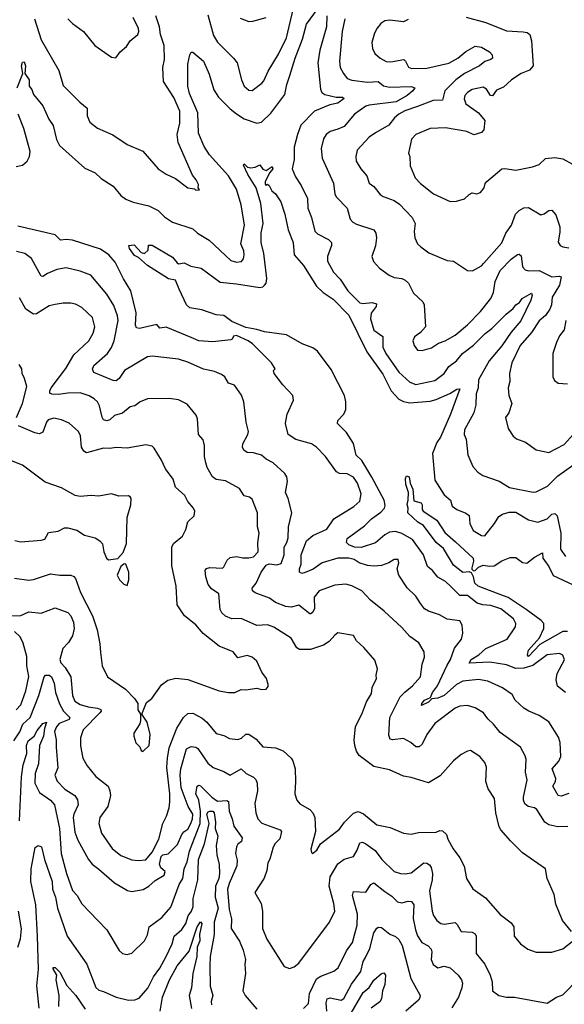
# Model space of a CAD drawing. Extents: x 1246169 to 1426871, y 660025 to 763458.
# Tile 231 of 256: x 1326027 to 1329515, y 729089 to 735390. Entities that reach past the tile are written whole.
import ezdxf

# ---------------------------------------------------------------- set-up
doc = ezdxf.new("R2010")
doc.units = 0

msp = doc.modelspace()

# ---------------------------------------------------------------- linework, layer by layer
at = {"layer": '0CON20XD'}
for points in [[(1326010.6, 734955), (1326047.5, 735045), (1326038.4, 735095), (1326045, 735118.1), (1326055, 735120.6), (1326063.8, 735095), (1326060, 735045), (1326088.9, 735005), (1326088.9, 734965), (1326104, 734944), (1326115, 734911.9), (1326175, 734840), (1326213.3, 734753.3), (1326242.2, 734712.2), (1326263.7, 734623.7), (1326281.9, 734585), (1326445, 734440), (1326510.2, 734410.2), (1326549.2, 734375), (1326625, 734325.6), (1326675.6, 734265), (1326707.3, 734242.7), (1326755, 734223.5), (1326855, 734198.9), (1326915, 734170), (1326955, 734128.5), (1327005, 734095.5), (1327135, 734052.5), (1327165, 734024.5), (1327239.9, 733979.9), (1327379.4, 733849.4), (1327415, 733837.9), (1327446.9, 733843.1), (1327459.8, 733860.2), (1327465.4, 733884.6), (1327461.7, 733911.7), (1327444.5, 733955), (1327467.5, 734075), (1327444.7, 734205), (1327416.4, 734305), (1327365, 734392.1), (1327242.7, 734525), (1327209.7, 734579.7), (1327172.6, 734665), (1327167.5, 734795), (1327115, 734917.1), (1327104.7, 734965.3), (1327104.6, 735105), (1327115.9, 735165), (1327125, 735181.8), (1327135, 735183.1), (1327205, 735124.4), (1327241.7, 735041.7), (1327270.5, 734940.5), (1327300.9, 734895), (1327375, 734818.9), (1327415, 734786.8), (1327465, 734756.7), (1327545, 734728.9), (1327575, 734734.5), (1327635, 734791.2), (1327725, 734910.8), (1327737.4, 734975), (1327757.8, 735032.2), (1327791.8, 735145), (1327838.5, 735265), (1327865, 735361.2), (1327935, 735457.5)], [(1327232.2, 735422.2), (1327269.3, 735289.3), (1327295, 735245.7), (1327397.1, 735145), (1327419.4, 735115), (1327448.2, 735005), (1327464.4, 734965), (1327495, 734940), (1327515, 734937.5), (1327576.9, 734983.1), (1327591.5, 734998.5), (1327618.7, 735061.3), (1327685, 735169.4), (1327736.9, 735275), (1327779.7, 735465)], [(1326122.7, 735395), (1326165, 735262), (1326277.1, 735065), (1326305, 734968.8), (1326412.6, 734862.6), (1326460, 734825), (1326459.4, 734775), (1326476.2, 734735), (1326525, 734696), (1326623.4, 734653.4), (1326715, 734590.8), (1326815, 734548.8), (1326915, 734436), (1326965, 734400.8), (1327024.4, 734374.4), (1327105, 734313.3), (1327147, 734307), (1327155, 734300), (1327178.3, 734301.7), (1327170, 734315), (1327172.5, 734335), (1327156.7, 734365), (1327133.3, 734395), (1327043.1, 734605), (1327036.5, 734655), (1327052.6, 734727.4), (1327052.1, 734805), (1327015, 734892.5), (1326948.2, 734995), (1326944.5, 735084.5), (1326954.6, 735135), (1326951.8, 735225), (1326928.2, 735295), (1326922.5, 735345), (1326898.4, 735415)], [(1326335.8, 735395), (1326366.2, 735365), (1326435, 735315.7), (1326508.8, 735225), (1326615, 735150), (1326643, 735147), (1326670, 735185), (1326710.3, 735219.7), (1326734, 735256), (1326784, 735296), (1326789.6, 735315), (1326787.2, 735335), (1326754.6, 735405.4)], [(1327439.7, 735399.7), (1327495, 735379.2), (1327520, 735380), (1327605, 735404.2)], [(1327994.1, 735415), (1327992.3, 735345), (1327948.5, 735195), (1327937.1, 735115), (1327952.9, 734945), (1327962.5, 734925), (1327982.2, 734912.2), (1328055, 734893.6), (1328094.5, 734894.5), (1328104.3, 734885), (1328065, 734856.1), (1328013.9, 734846.1), (1327915, 734804.4), (1327827.9, 734715), (1327806.7, 734655), (1327784.7, 734575), (1327784.1, 734495.9), (1327772.6, 734435), (1327793.2, 734385), (1327828.9, 734328.9), (1327870, 734245), (1327872.8, 734185), (1327895.4, 734125), (1327917.9, 734037.9), (1327935, 734020), (1328004.1, 733984.1), (1328023.5, 733965), (1328024.5, 733945), (1327999.5, 733875), (1327998.2, 733845), (1328037.8, 733775), (1328078.7, 733728.7), (1328128.2, 733655), (1328205, 733577.8), (1328225, 733573.3), (1328285, 733580.6), (1328312.1, 733572.1), (1328309.5, 733555), (1328277.6, 733512.4), (1328272.9, 733475), (1328295, 733402.9), (1328353.3, 733363.3), (1328353.3, 733295), (1328372.5, 733255), (1328454.6, 733135), (1328525, 733069.5), (1328565, 733056.1), (1328685, 733080.7), (1328745, 733125.9), (1328775, 733171.5), (1328825, 733206.5), (1328863.5, 733255), (1328932.8, 733307.2), (1329008, 733382), (1329051.1, 733415), (1329142, 733505), (1329188, 733542), (1329204.6, 733565.4), (1329228.9, 733581.1), (1329245, 733606), (1329305, 733640), (1329309.2, 733625), (1329300.6, 733595), (1329236.8, 733463.2), (1329175, 733390), (1329115, 733303), (1329033.1, 733206.9), (1328964.6, 733085), (1328963.8, 733035), (1328951.5, 732995), (1328948, 732925), (1328936, 732875), (1328875.5, 732765), (1328873.1, 732735), (1328885.7, 732705), (1328897.5, 732605), (1328930.2, 732530.2), (1328960.8, 732495), (1328993.1, 732473.1), (1329097.3, 732437.3), (1329165, 732395.6), (1329315, 732365.5), (1329335, 732369.5), (1329407.8, 732405), (1329471.2, 732468.8), (1329575, 732544.6)], [(1328110, 735395), (1328092.7, 735315), (1328075.6, 735125), (1328080.6, 735085), (1328100, 735045), (1328124.6, 735014.6), (1328155, 735002.3)], [(1328515, 735391.2), (1328485, 735376.2), (1328397.2, 735387.2), (1328366.3, 735383.7), (1328339.2, 735365), (1328316.7, 735336.7), (1328300.5, 735305), (1328282.7, 735245), (1328286.5, 735205), (1328301.4, 735175), (1328335, 735144.4), (1328375, 735122.3), (1328405, 735120), (1328486.7, 735135), (1328498.6, 735125), (1328516.7, 735086.7), (1328537.1, 735077.1), (1328635, 735079.7), (1328775, 735112.2), (1328833.9, 735145), (1328885, 735187.3), (1328945, 735220.4), (1328985, 735215.4), (1329035, 735184.4), (1329052.9, 735165), (1329056, 735145), (1329045, 735136), (1329005, 735122.7), (1328971.8, 735095), (1328875, 735046.6), (1328820.8, 735005), (1328750.7, 734935), (1328734.5, 734875.5), (1328675, 734873.8), (1328575, 734834.1), (1328493.5, 734806.5), (1328454.8, 734785.2), (1328427.3, 734762.7), (1328390.8, 734715), (1328305, 734667.1), (1328265, 734637.5), (1328189.4, 734555), (1328178.9, 734515), (1328181.9, 734485), (1328211.9, 734435), (1328250.2, 734390.2), (1328266, 734345), (1328295, 734322), (1328335, 734272), (1328355, 734258.1), (1328425, 734232.2), (1328460.2, 734210.2), (1328540.4, 734125), (1328559.1, 734085), (1328554.3, 734034.3), (1328558.6, 733995), (1328575, 733956.2), (1328596.4, 733936.4), (1328648.1, 733898.1), (1328765, 733850), (1328805, 733844), (1328895, 733786.2), (1328927.7, 733782.3), (1328984.3, 733815.7), (1328998.7, 733831.3)], [(1328885.9, 735405.9), (1329013, 735373), (1329145, 735318.6), (1329252.4, 735312.4), (1329277.8, 735307.8), (1329293.8, 735295), (1329304.2, 735255), (1329315.4, 735094.6), (1329292.7, 735067.3), (1329238, 735045), (1329176.7, 735005)], [(1329176.7, 735005), (1329125, 734958.8), (1329079.7, 734940.3), (1329055, 734903.6), (1329041.9, 734905), (1329016.1, 734946.1), (1328995, 734957.5), (1328925, 734942.7), (1328895.7, 734925), (1328877.8, 734905), (1328873, 734883), (1328885, 734852.5), (1328965, 734794.2), (1329005.8, 734745), (1328998.8, 734685), (1328985, 734668.8), (1328935, 734654.2), (1328890, 734675), (1328755, 734699.1), (1328655, 734694.3), (1328565, 734656.5), (1328535.5, 734625), (1328517.1, 734537.1), (1328525.6, 734515), (1328526.9, 734455), (1328559.1, 734379.1), (1328595, 734341.4), (1328678, 734275), (1328785, 734226), (1328825, 734229.2), (1328875, 734242.9), (1328905, 734272), (1328925, 734282.5), (1328955, 734275.8), (1328978, 734285), (1329002.5, 734315), (1329008.3, 734341.7), (1329018.8, 734355), (1329114.1, 734435.9), (1329135, 734438.8), (1329205, 734427.5), (1329311.2, 734448.8), (1329355, 734464), (1329395, 734502.5), (1329455, 734509.2), (1329505, 734499.6), (1329568, 734465)], [(1328155, 735002.3), (1328255, 734990), (1328323.8, 734993.8), (1328358.1, 734968.1), (1328395, 734959.5), (1328535, 734962.3), (1328557.5, 734955), (1328545.4, 734935), (1328507.7, 734905), (1328439.1, 734865), (1328265.8, 734844.2), (1328245, 734836.6), (1328170.8, 734785), (1328105, 734707.5), (1328065, 734688.8), (1328014.7, 734675.3), (1327990.6, 734655), (1327971.9, 734628.1), (1327957.3, 734565), (1327963.6, 734505), (1328037.5, 734345), (1328044.6, 734274.6), (1328055.8, 734255), (1328124.4, 734185), (1328143.7, 734113.7), (1328160, 734095), (1328185, 734080.9), (1328295.7, 734045), (1328307.8, 734025), (1328313.3, 733995), (1328305, 733943.3), (1328281.4, 733875), (1328292.8, 733842.8), (1328330.5, 733800.5), (1328392.5, 733755), (1328425, 733740), (1328474.3, 733734.3), (1328495, 733724.2), (1328517.1, 733705), (1328549.5, 733639.5), (1328610, 733585), (1328617.5, 733565), (1328625.8, 733425), (1328595, 733388), (1328555, 733360), (1328545.8, 733335), (1328552.5, 733305), (1328575, 733276.2), (1328605, 733274.2), (1328665, 733290), (1328710, 733320), (1328751.2, 733335), (1328815, 733371.8), (1328895, 733437.8), (1328977.4, 733522.6), (1329044.3, 733605.7), (1329061.1, 733645), (1329072.6, 733715), (1329104.5, 733785.5), (1329175, 733857.5), (1329215, 733887.5), (1329225, 733889.2), (1329238.3, 733878.3), (1329248.3, 733808.3), (1329265, 733788.9), (1329285, 733783.1), (1329355, 733786.1), (1329435, 733745.5), (1329485, 733750), (1329495.6, 733745), (1329485, 733691.4), (1329436.5, 733615), (1329433.9, 733565), (1329421.7, 733538.3), (1329395, 733497.9), (1329355, 733464), (1329305, 733388.8), (1329233.1, 733305), (1329179.6, 733195), (1329164.5, 733125), (1329166.7, 733075), (1329156.5, 733035), (1329160, 732985), (1329178, 732935), (1329160, 732875), (1329138.8, 732845), (1329156, 732775), (1329186.7, 732725), (1329208.8, 732708.8), (1329265.7, 732685.7), (1329335, 732637.5), (1329415, 732621.4), (1329515, 732671.4), (1329571.4, 732735)], [(1326005, 734451.3), (1326045, 734459.6), (1326074.5, 734485), (1326091.1, 734515), (1326095, 734547.5), (1326053.7, 734695), (1326017.8, 734785)], [(1329522.9, 731085), (1329472.2, 731125), (1329462.2, 731165), (1329469.5, 731205), (1329516.8, 731293.2), (1329505, 731324), (1329485, 731333.1), (1329405, 731324.5), (1329313.1, 731256.9), (1329255, 731239.4), (1329205, 731238.7), (1329145, 731260.7), (1329039, 731279), (1328905, 731271.9), (1328919.2, 731295), (1328968.1, 731325), (1329012.5, 731365), (1329150, 731425), (1329201.4, 731505), (1329205.6, 731525), (1329189.2, 731555), (1329109.2, 731619.2), (1329045, 731642.1), (1328993.8, 731646.2), (1328957.1, 731657.1), (1328895, 731704.6), (1328845, 731705.5), (1328787.5, 731762.5), (1328755, 731795.6), (1328705, 731822.5), (1328670.6, 731865), (1328639.8, 731889.8), (1328612.5, 731965), (1328542.6, 732062.6), (1328475, 732102.3), (1328434.7, 732115.3), (1328395, 732111.1), (1328365.5, 732094.5), (1328305, 732041.4), (1328215, 732011.6), (1328170.8, 732015), (1328135, 732030), (1328119.4, 732045), (1328125, 732070.8), (1328235, 732150.8), (1328280.4, 732195), (1328340.6, 732239.4), (1328364.1, 732265), (1328368.6, 732281.4), (1328362.2, 732315), (1328281.6, 732461.6), (1328218.8, 732568.8), (1328182.5, 732602.5), (1328165, 732678), (1328119.4, 732749.4), (1328062.5, 732805), (1328065.7, 732825), (1328103.5, 732865), (1328115.4, 732895), (1328115.9, 732945), (1328107.4, 732985), (1328022, 733152), (1327935, 733270), (1327905, 733290.5), (1327836.9, 733316.9), (1327735, 733373.3), (1327595, 733392.2), (1327545, 733408.6), (1327475, 733420.2), (1327385, 733459.6), (1327335, 733496.5), (1327285, 733501.5), (1327194.5, 733534.5), (1327117.3, 733547.3), (1327096.2, 733565), (1327048.9, 733665), (1327025, 733723.1), (1326981.3, 733731.3), (1326845, 733816.7), (1326789.1, 733869.1), (1326761.7, 733881.7), (1326731.5, 733925), (1326726.7, 733945), (1326759.3, 733949.3), (1326805, 733900), (1326826, 733894), (1326850, 733915), (1326851.7, 733948.3), (1326875, 733946.7), (1327005, 733870), (1327035, 733833.3), (1327045, 733828.8), (1327080, 733835), (1327123, 733813), (1327189.1, 733799.1), (1327310.7, 733710.7), (1327415, 733700.4), (1327565, 733675.4), (1327585, 733681.5), (1327597.4, 733692.6), (1327605.4, 733705), (1327610, 733735), (1327590, 733895), (1327574.7, 733964.7), (1327574.7, 734025.3), (1327585.5, 734085.5), (1327570.6, 734215), (1327542.5, 734315), (1327488.8, 734398.8), (1327460.9, 734459.1), (1327465, 734468), (1327487, 734447), (1327507.4, 734442.6), (1327534.2, 734445.8), (1327565, 734462.5), (1327585, 734433.3), (1327605, 734426), (1327645, 734450), (1327648.6, 734435), (1327628.3, 734411.7), (1327600, 734355), (1327598.3, 734338.3), (1327605, 734330), (1327615, 734337.5), (1327625, 734330), (1327642.5, 734295), (1327665, 734276.2), (1327700.5, 734225), (1327725.5, 734145), (1327746.8, 734045), (1327779.6, 733965), (1327785.7, 733885), (1327845, 733816.9), (1327928.8, 733685), (1327971.1, 733645), (1328035, 733600.8), (1328135, 733500), (1328251, 733265), (1328352.1, 733122.1), (1328407.2, 733015), (1328455, 732962), (1328486.2, 732946.2), (1328525, 732937.9), (1328655, 732948.8), (1328695, 732960), (1328782.5, 732997.5), (1328826.7, 733025), (1328845, 733027.5), (1328785.3, 732865), (1328721.7, 732718.3), (1328698.2, 732685), (1328671.2, 732615), (1328685, 732443.8), (1328745, 732350), (1328786, 732315), (1328797.9, 732277.9), (1328826.6, 732256.6), (1328885, 732232.5), (1328905, 732216.2), (1328909.4, 732165), (1328931.2, 732121.2), (1328985, 732088.9), (1329005, 732088.1), (1329066.9, 732165), (1329095, 732210), (1329120, 732225), (1329161.7, 732238.3), (1329205, 732238), (1329285, 732189.2), (1329345, 732174.6), (1329405, 732195.6), (1329434.8, 732225.2), (1329455, 732230.3), (1329470, 732215), (1329493.7, 732103.7), (1329490.9, 732000.9), (1329522.2, 731955)], [(1328998.7, 733831.3), (1329115, 733962.9), (1329141.5, 734025), (1329177.3, 734075), (1329203.1, 734145), (1329225, 734169.6), (1329255, 734186.1), (1329285, 734187.7), (1329365, 734142.2), (1329385, 734148.5), (1329415, 734170), (1329435, 734170.6), (1329461.5, 734141.5), (1329485.3, 734065), (1329486.5, 734033.5), (1329475.8, 733965.8), (1329488.8, 733945), (1329505.7, 733935.7), (1329545, 733931.1)], [(1329545, 730438.7), (1329495, 730421.5), (1329475, 730425.7), (1329440.6, 730485), (1329458.2, 730515), (1329460, 730535), (1329436.4, 730595), (1329479.5, 730645), (1329491.8, 730675), (1329489.1, 730765), (1329478.3, 730798.3), (1329416, 730896), (1329355, 730937.8), (1329288, 730965), (1329255.8, 730985), (1329200.8, 731035), (1329181.8, 731071.8), (1329120, 731115), (1329025, 731157.3), (1328965, 731167.1), (1328865, 731156.9), (1328825, 731134.7), (1328745, 731065.2), (1328705, 731048.5), (1328666.9, 731043.1), (1328645, 731021.6), (1328601.5, 731001.5), (1328602.3, 731015), (1328620.4, 731035), (1328657.5, 731052.5), (1328670, 731085), (1328702.1, 731127.9), (1328761.9, 731255), (1328786.8, 731295), (1328811.6, 731368.4), (1328855.6, 731425), (1328865.5, 731465), (1328861.5, 731515), (1328845, 731543.5), (1328765, 731554.5), (1328715, 731581.9), (1328645, 731604.6), (1328620.1, 731620.1), (1328594.6, 731655), (1328565, 731700), (1328508.6, 731755), (1328455.7, 731835), (1328444.2, 731875), (1328456.2, 731915), (1328450, 731935), (1328425, 731935.7), (1328392, 731915), (1328345, 731896.6), (1328297.8, 731892.2), (1328255, 731896.7), (1328200.8, 731915), (1328169.2, 731935), (1328134.1, 731944.1), (1328065, 731945.2), (1327965, 731915.3), (1327906.4, 731873.6), (1327855, 731851.5), (1327835, 731845.3), (1327819.7, 731855), (1327819.1, 731875), (1327830.4, 731905), (1327830.2, 731965), (1327864.7, 732055), (1327905, 732088.2), (1327995, 732129.7), (1328039.4, 732195), (1328168, 732275), (1328205, 732308.8), (1328214.2, 732355.8), (1328190.9, 732425), (1328165, 732462.2), (1328125, 732483.3), (1328075, 732486.5), (1328056.9, 732496.9), (1327985.5, 732595.5), (1327927.5, 732655), (1327895, 732676.7), (1327795, 732704.4), (1327745.6, 732735), (1327730, 732805), (1327732, 732822), (1327740.8, 732865), (1327780, 732955), (1327776.7, 732985), (1327712.6, 733052.6), (1327656.7, 733125), (1327652.5, 733145), (1327662.5, 733155), (1327639.4, 733195), (1327517.4, 733315), (1327489.6, 733335), (1327415, 733369.6), (1327396.2, 733365), (1327388.8, 733345), (1327379.5, 733340.5), (1327265, 733327.8), (1327175, 733335.5), (1327125, 733356.2), (1326965, 733422.5), (1326925, 733416.4), (1326905, 733440), (1326795, 733414.3), (1326775, 733418.8), (1326769.4, 733435), (1326773.7, 733515), (1326738.4, 733655), (1326691, 733731), (1326638.6, 733838.6), (1326598.8, 733885), (1326545, 733921.8), (1326365, 733978.8), (1326325, 733983.5), (1326289.5, 733979.5), (1326253.4, 734013.4), (1326015, 734069.6)], [(1329537.3, 730227.3), (1329474.3, 730225.7), (1329415, 730237.8), (1329391.1, 730255), (1329339.2, 730335), (1329325, 730345.6), (1329284, 730355), (1329262.3, 730372.3), (1329252.9, 730395), (1329253.8, 730415), (1329277.3, 730525), (1329265.6, 730575), (1329270.6, 730655), (1329265, 730680), (1329234.5, 730734.5), (1329105, 730829.4), (1329062.4, 730882.4), (1329025.6, 730915), (1328996.9, 730955), (1328945, 730986.4), (1328895, 731001.2), (1328845, 730997.1), (1328815, 730983.8), (1328685, 730886.7), (1328633.9, 730815), (1328605, 730753.5), (1328585, 730736.1), (1328565, 730737.3), (1328533.1, 730765), (1328485, 730789.2), (1328415, 730781.5), (1328400, 730785), (1328391.5, 730811.5), (1328398.5, 730925), (1328464.3, 731055.7), (1328492.9, 731087.1), (1328543.8, 731126.2), (1328593.3, 731185), (1328604.5, 731265), (1328619.3, 731310.7), (1328617.5, 731345), (1328582.6, 731402.6), (1328525, 731442.5), (1328475, 731501.1), (1328361.4, 731605), (1328274.7, 731674.7), (1328219.2, 731735), (1328155, 731767.1), (1328115, 731776.7), (1328045, 731771.1), (1327945, 731735.6), (1327912.2, 731695), (1327915, 731622.5), (1327905, 731598.8), (1327891.7, 731588.3), (1327885, 731588), (1327815, 731642.5), (1327765, 731631.4), (1327730.8, 731635), (1327665, 731660), (1327627.2, 731687.2), (1327535, 731722.2), (1327518, 731735), (1327515, 731752.5), (1327540.6, 731785), (1327573.6, 731855), (1327605, 731899.4), (1327625, 731908.2), (1327675, 731902.5), (1327701, 731909), (1327721.7, 731965), (1327721.2, 732015), (1327738.9, 732045), (1327747.5, 732075), (1327749.1, 732145), (1327769.4, 732235), (1327745.7, 732325), (1327728.9, 732365), (1327743.1, 732435), (1327738.6, 732465), (1327726.2, 732486.2), (1327650.8, 732555), (1327605, 732578.1), (1327575, 732604.3), (1327525, 732619.2), (1327485, 732619.4), (1327461.9, 732635), (1327454.5, 732655), (1327456.9, 732675), (1327488.1, 732735), (1327492.2, 732755), (1327477.5, 732815), (1327462.9, 732945), (1327446.9, 732986.9), (1327402, 733052), (1327365, 733063.8), (1327340, 733105), (1327320.3, 733120.3), (1327275, 733138.2), (1327204.6, 733154.6), (1327105, 733197.7), (1327045, 733217.7), (1326876.3, 733236.3), (1326845, 733233.5), (1326698.1, 733145), (1326664.4, 733095), (1326645, 733079.5), (1326625, 733081.5), (1326502.5, 733132.5), (1326493.1, 733153.1), (1326501.9, 733178.1), (1326590.3, 733255), (1326615, 733291.5), (1326631.7, 733335), (1326657.8, 733465), (1326653.8, 733495), (1326631.1, 733561.1), (1326584.7, 733634.7), (1326483.8, 733755), (1326415, 733780), (1326325, 733802.2), (1326265, 733792.5), (1326205.9, 733765.9), (1326175, 733747.8), (1326165, 733748.6), (1326102.6, 733862.6), (1326061.2, 733895), (1326006.2, 733906.2)], [(1327255, 731748.1), (1327235.3, 731775.3), (1327220.3, 731825), (1327215.5, 731864.5), (1327222.9, 731877.1), (1327245.6, 731884.4), (1327325, 731880.5), (1327335, 731889.2), (1327355, 731930.6), (1327375, 731948.9), (1327415, 731954.4), (1327455.4, 731945.4), (1327495, 731945.4), (1327525, 731953.6), (1327555, 731984), (1327552.1, 732042.1), (1327561.1, 732105), (1327549.2, 732145), (1327550, 732235), (1327515, 732320.8), (1327500, 732335), (1327465, 732343.8), (1327435, 732390.8), (1327345, 732440), (1327285, 732446.9), (1327261.9, 732465), (1327228.1, 732525), (1327218.6, 732555), (1327211.4, 732595), (1327211.4, 732665), (1327201.3, 732701.3), (1327173.3, 732735), (1327166.7, 732835), (1327158.3, 732858.3), (1327099.7, 732929.7), (1327045, 732957.5), (1326985, 732965.7), (1326845, 732964.4), (1326798.8, 732945), (1326765, 732920), (1326735, 732912.9), (1326685, 732871.5), (1326635, 732856.7), (1326605, 732829.5), (1326585, 732822.9), (1326565, 732830.5), (1326555, 732846.9), (1326538.3, 732918.2), (1326525, 732944.3), (1326505, 732964.3), (1326472.4, 732982.4), (1326415, 733001.5), (1326335, 733000.9), (1326275, 732991.8), (1326234, 732994), (1326220.7, 733000.7), (1326219.5, 733015), (1326228.2, 733035), (1326321.7, 733158.3), (1326373.8, 733245), (1326469.4, 733335), (1326498.5, 733385), (1326508.2, 733425), (1326494.6, 733484.6), (1326425, 733548.9), (1326385, 733569.4), (1326355, 733576.9), (1326305, 733577.1), (1326255, 733567.8), (1326215, 733558.1), (1326135, 733507.1), (1326115, 733505.5), (1326066.8, 733536.8), (1326025, 733611.2)], [(1329525.4, 733465), (1329514.4, 733405), (1329485, 733366.2), (1329464.2, 733325), (1329441.9, 733255), (1329441.9, 733105), (1329451.8, 733081.8), (1329476.1, 733063.9), (1329535, 733060)], [(1326007.1, 732845), (1326045.4, 732935), (1326072.5, 733042.5), (1326058.8, 733095), (1326043.3, 733125), (1326040, 733155), (1326023.3, 733183.3)], [(1326545, 731340), (1326555.6, 731255), (1326588.8, 731185), (1326704, 731105), (1326763.3, 731045), (1326783.6, 731013.6), (1326783.9, 730973.9), (1326800, 730945), (1326800, 730905), (1326797, 730883), (1326759.2, 730825), (1326758, 730805), (1326771.7, 730761.7), (1326796.1, 730736.1), (1326805, 730712.5), (1326815, 730707.5), (1326855.7, 730745), (1326861.9, 730815), (1326843.3, 730895), (1326810, 730945), (1326839.5, 731020.5), (1326872.5, 731045), (1326935, 731134.3), (1326975, 731162.5), (1327026.4, 731176.4), (1327105, 731167.5), (1327305, 731094.2), (1327365, 731084.2), (1327405, 731084.2), (1327445, 731104), (1327475, 731102), (1327545, 731112), (1327576, 731104), (1327605, 731106.7), (1327617.5, 731122.5), (1327618, 731135), (1327608, 731175), (1327578.8, 731215), (1327545, 731286), (1327515, 731310.8), (1327485, 731320.8), (1327425, 731305.8), (1327393.7, 731343.7), (1327305, 731381.1), (1327201.9, 731461.9), (1327155, 731516.9), (1327082.5, 731575), (1327036, 731645), (1327030, 731765), (1327001.4, 731895), (1327000.6, 732015), (1327012, 732038), (1327070, 732085), (1327092, 732128), (1327103.2, 732176.8), (1327143.8, 732215), (1327149.2, 732245), (1327140, 732265), (1327105, 732306.2), (1327085.8, 732345), (1327025, 732398.8), (1327010.8, 732450.8), (1326961.1, 732515), (1326935, 732571.2), (1326888.7, 732648.7), (1326875, 732662), (1326835, 732668.6), (1326715, 732647.1), (1326645, 732652.9), (1326605, 732646.7), (1326565, 732648.5), (1326455, 732617.3), (1326438.1, 732628.1), (1326422.3, 732655), (1326417.4, 732727.4), (1326404.2, 732755), (1326345, 732807.1), (1326295, 732830), (1326245, 732840), (1326210.2, 732829.8), (1326198.1, 732815), (1326175, 732750), (1326155, 732739.5), (1326125, 732745.4), (1326020.2, 732790.2)], [(1325997.2, 732057.2), (1326035, 732048.1), (1326165, 732058.6), (1326188, 732065), (1326200, 732085), (1326211.3, 732108.7), (1326272.7, 732117.3), (1326315, 732138), (1326335, 732138.8), (1326394.1, 732124.1), (1326442.1, 732092.1), (1326510, 732075), (1326540, 732055), (1326557.5, 732035), (1326566.2, 731985), (1326583.8, 731945), (1326595, 731933.3), (1326655, 731941.2), (1326689.3, 731980.7), (1326711.7, 732038.3), (1326716.1, 732203.9), (1326740, 732285), (1326741.2, 732325), (1326735.8, 732335.8), (1326725, 732343.3), (1326661.7, 732341.7), (1326615, 732356), (1326535, 732340.8), (1326485, 732344.2), (1326415, 732338), (1326382.5, 732345), (1326295, 732393.8), (1326190.3, 732430.3), (1326045, 732540), (1325975, 732566.7)], [(1329535, 731475.2), (1329505, 731474.3), (1329358.7, 731391.4), (1329285, 731315.7), (1329280, 731325), (1329286.2, 731355), (1329356.3, 731433.7), (1329383.4, 731495), (1329383, 731525), (1329366.7, 731545), (1329271, 731615), (1329155, 731691.4), (1329125, 731703.5), (1328962.7, 731765), (1328941.8, 731785), (1328933.4, 731825), (1328920, 731850), (1328906.4, 731856.4), (1328865, 731852.9), (1328805, 731898.5), (1328740.4, 732005), (1328694.5, 732044.5), (1328612.3, 732152.3), (1328576.7, 732175), (1328513.7, 732233.7), (1328514.5, 732265), (1328508.1, 732288.1), (1328515.5, 732315), (1328517.1, 732365), (1328499.4, 732415), (1328498.6, 732455), (1328505, 732470.8), (1328520.8, 732465), (1328528.6, 732425), (1328545.8, 732385), (1328552.1, 732312.1), (1328598.9, 732298.9), (1328605.6, 732285), (1328604.4, 732255), (1328611.4, 732245), (1328697.8, 732187.8), (1328749.1, 732109.1), (1328818.6, 732048.6)], [(1328818.6, 732048.6), (1328932.1, 731945), (1328934.1, 731925), (1328922.4, 731882.4), (1328922.9, 731872.9), (1328933.5, 731863.5), (1328945, 731865.3), (1328964.5, 731885.5), (1328995, 731900), (1329035, 731891.9), (1329065, 731895.6), (1329115, 731927.2), (1329167.8, 731947.8), (1329205, 731947.5), (1329246.6, 731916.6), (1329275, 731912.2), (1329325, 731951.5), (1329375, 731978), (1329377.5, 731945), (1329415, 731890), (1329443, 731833), (1329572.7, 731772.7)], [(1326715, 731770), (1326726.7, 731805), (1326726.2, 731855), (1326707.5, 731905), (1326697, 731907), (1326675, 731890), (1326652.5, 731835), (1326666.7, 731805), (1326695, 731777.5), (1326715, 731770)], [(1325995, 731815.7), (1326085, 731804.3), (1326115, 731807.1), (1326225, 731844.3), (1326285, 731835.7), (1326355, 731834.5), (1326375, 731826.9), (1326384.7, 731814.7), (1326416.2, 731725), (1326493.3, 731575), (1326522.7, 731485), (1326541.1, 731395), (1326545, 731340)], [(1329561.2, 729555), (1329502.9, 729625), (1329460.7, 729730.7), (1329450.9, 729790.9), (1329405.6, 729895), (1329394.3, 729955), (1329248.1, 730058.1), (1329170, 730135), (1329108.1, 730205), (1329098.1, 730225), (1329076.9, 730315), (1329067.1, 730405), (1329027.6, 730467.6), (1329011.9, 730515), (1329016.8, 730606.8), (1329006.6, 730636.6), (1328973.8, 730675), (1328915, 730713.3), (1328895, 730710), (1328855, 730686.7), (1328805, 730646.2), (1328719.1, 730550.9), (1328645, 730506), (1328535, 730540.8), (1328485, 730549.4), (1328395, 730589.4), (1328295, 730610.8), (1328202.2, 730682.2), (1328185, 730708), (1328173.8, 730746.2), (1328169.4, 730780.6), (1328177.8, 730865), (1328222.8, 730957.2), (1328248.6, 731025), (1328281.3, 731078.7), (1328284.4, 731115.6), (1328313.3, 731175), (1328310.8, 731195), (1328318.1, 731235), (1328300.8, 731290.8), (1328231.4, 731371.4), (1328183.3, 731415), (1328165, 731450), (1328065, 731465.8), (1328045, 731452), (1328009.3, 731410.7), (1327973.3, 731386.7), (1327889.9, 731360.1), (1327818.9, 731358.9), (1327801.3, 731371.3), (1327765, 731432), (1327655, 731503.3), (1327615, 731517.7), (1327545, 731513.5), (1327445, 731557.7), (1327385, 731556.2), (1327345, 731572.9), (1327321.1, 731595), (1327311.1, 731615), (1327302.9, 731715), (1327255, 731748.1)], [(1325965, 731575.6), (1326035, 731577.8), (1326085, 731600), (1326165, 731592.5), (1326255, 731626.4), (1326335, 731595.6), (1326354.4, 731575), (1326370.9, 731535), (1326376.2, 731495), (1326365, 731446.2), (1326339.4, 731405), (1326302.5, 731365), (1326283.3, 731295), (1326290.4, 731275), (1326318.5, 731245), (1326355.6, 731185.6), (1326365.3, 731065), (1326381.2, 731028.8), (1326415, 731008.1), (1326465, 730993.3), (1326525, 730985.2), (1326547.1, 730975), (1326548.8, 730965), (1326540.4, 730955), (1326432.9, 730845), (1326416.7, 730795), (1326417, 730743), (1326432.5, 730665), (1326460, 730615), (1326515, 730547.5), (1326594.2, 730485), (1326605.6, 730455), (1326609.1, 730425), (1326591.5, 730355), (1326541.4, 730285), (1326534.4, 730245.6), (1326551.9, 730185), (1326619.6, 730085), (1326675, 730041.5), (1326745, 730014.5), (1326785, 730009.5), (1326835, 730012.9), (1326875, 730062.2), (1326918.6, 730145), (1326943.5, 730245), (1326967.9, 730292.1), (1326983.8, 730346.2), (1326988, 730385), (1326988.4, 730435), (1326970.2, 730605), (1326972.8, 730665), (1326985, 730731.2), (1327033.5, 730856.5), (1327076.3, 730923.7), (1327105, 730950.5), (1327135, 730952.2), (1327195, 730920.6), (1327225.7, 730895), (1327285, 730822.5), (1327335, 730810), (1327370.2, 730790.2), (1327425, 730784.4), (1327448.5, 730791.5), (1327475, 730817.5), (1327495, 730817.5), (1327540.6, 730785), (1327585, 730737.1), (1327665, 730731.1), (1327715, 730711.4), (1327766, 730665), (1327776.6, 730646.6), (1327791.1, 730595), (1327794.3, 730515), (1327790, 730435), (1327801.2, 730395), (1327821.1, 730371.1), (1327885.8, 730335), (1327904.2, 730315), (1327917.1, 730285), (1327922, 730195), (1327892.3, 730082.3), (1327895, 730060), (1327903, 730053), (1327931.2, 730075), (1327954.4, 730115.6), (1328075, 730210.8), (1328108.1, 730255), (1328165, 730311.9), (1328195, 730322.5), (1328228.3, 730308.3), (1328315, 730236.5), (1328400.7, 730220.7), (1328486.1, 730183.9), (1328535, 730178), (1328582.3, 730187.7), (1328695, 730191.2), (1328718.8, 730201.2), (1328735, 730200), (1328760.8, 730175), (1328768.8, 730145), (1328803, 730083), (1328845, 730026.2), (1328873.3, 729973.3), (1328888, 729895), (1328928.3, 729828.3), (1329011.1, 729771.1), (1329104.6, 729664.6), (1329175, 729610), (1329190.8, 729585), (1329194.3, 729525), (1329235, 729476.2), (1329281.7, 729441.7), (1329335, 729422), (1329435, 729422.9), (1329505, 729444.2), (1329565, 729490)], [(1326005, 730974.2), (1326033.8, 731005), (1326066.3, 731095), (1326085.8, 731185.8), (1326072.7, 731255), (1326072.3, 731315), (1326049.5, 731399.5), (1326030, 731440), (1325993.9, 731475)], [(1325989.6, 730775), (1326027.3, 730832.7), (1326047.3, 730882.7), (1326094.6, 730925.4), (1326149.6, 731065), (1326183.6, 731185), (1326191.8, 731195), (1326215, 731196.2), (1326231.1, 731185), (1326248, 731145), (1326255.7, 731085), (1326281.3, 731011.4), (1326307.5, 730965), (1326348.7, 730925), (1326345, 730912.6), (1326279.4, 730885), (1326263.3, 730865), (1326250.8, 730835), (1326261.3, 730781.3), (1326260, 730735), (1326272.4, 730602.4), (1326253.1, 730555), (1326268, 730518), (1326316, 730466), (1326379.5, 730425), (1326397.4, 730397.4), (1326401.1, 730365), (1326373.2, 730305), (1326370, 730285), (1326381.2, 730191.2), (1326399.4, 730139.4), (1326468.2, 730015), (1326490.6, 729985), (1326535, 729954.5), (1326635, 729865.6), (1326718, 729818), (1326745, 729811.2), (1326817.3, 729822.7), (1326854.7, 729845.3), (1326895, 729881.1), (1326952.7, 729915), (1326959.5, 729939.5), (1326932.1, 729962.1), (1326922.9, 729985), (1326933.1, 730035), (1326945, 730045.4), (1326977.2, 730052.8), (1327038.3, 730111.7), (1327065, 730176.2), (1327077.6, 730192.4), (1327105, 730209.2), (1327123.7, 730246.3)], [(1326026.2, 730263.8), (1326038.6, 730545), (1326049.3, 730620.7), (1326072.5, 730695), (1326071.9, 730745), (1326081.2, 730775), (1326119.5, 730805), (1326139, 730841), (1326175, 730885.4), (1326198, 730895), (1326185.7, 730854.3), (1326180.6, 730805), (1326153.7, 730745), (1326148.1, 730628.1), (1326126.9, 730565), (1326124.7, 730505), (1326154.8, 730444.8), (1326224.7, 730395), (1326250.4, 730365), (1326281.6, 730215), (1326293.7, 730055), (1326326.6, 729925), (1326365, 729816.2), (1326395.7, 729785), (1326425, 729731.2), (1326528, 729625), (1326585, 729566), (1326665, 729433.8), (1326685, 729414), (1326715, 729408), (1326745, 729416), (1326826, 729495), (1326846.4, 729533.6), (1326856.9, 729585), (1326936.7, 729645), (1326995, 729710), (1327049.4, 729855), (1327072.1, 729895), (1327079.6, 729955), (1327099.2, 730000.8), (1327115, 730069.2), (1327182.3, 730245), (1327185.1, 730325.1), (1327173.7, 730395), (1327154.6, 730435), (1327164.5, 730485), (1327175, 730491.4), (1327185, 730488.1), (1327258.6, 730415), (1327295, 730390), (1327352.8, 730392.8), (1327365, 730386), (1327368.5, 730325), (1327388.5, 730275), (1327398.6, 730228.6), (1327451.6, 730155), (1327448.4, 730131.6), (1327425, 730113.1), (1327415, 730096.7), (1327409.2, 730055), (1327420.6, 730010.6), (1327417.8, 729975), (1327368.3, 729861.7), (1327359.1, 729825), (1327368.9, 729695), (1327384.1, 729635), (1327382.4, 729575), (1327435, 729494), (1327459.4, 729435), (1327474, 729375), (1327469.2, 729345), (1327474.3, 729285), (1327455.9, 729174.1), (1327472.2, 729145), (1327545, 729057.3)], [(1327123.7, 730246.3), (1327134, 730275), (1327135.2, 730305.2), (1327105.2, 730355), (1327061, 730475), (1327055.3, 730555), (1327060, 730595), (1327095, 730724.2), (1327125, 730737.9), (1327155, 730734.5), (1327167.5, 730725), (1327231.6, 730631.6), (1327265.8, 730605), (1327335, 730579.5), (1327375, 730555.3), (1327445, 730595.6), (1327477, 730567), (1327525, 730543.3), (1327538.7, 730528.7), (1327547.7, 730505), (1327549.7, 730455), (1327532.2, 730375), (1327539.1, 730315), (1327551.8, 730275), (1327577.6, 730247.6), (1327695, 730205.6), (1327704.2, 730195), (1327693, 730147), (1327663, 730117), (1327650.5, 730095), (1327628.3, 730018.3), (1327615.8, 729994.2), (1327610, 729945), (1327593.6, 729896.4), (1327533.3, 729805), (1327574.4, 729735), (1327581.9, 729685), (1327582.7, 729575), (1327610, 729505), (1327720.4, 729330.4), (1327755, 729318.9), (1327785, 729328.9), (1327815, 729352.9), (1328011.4, 729615), (1328044.4, 729685), (1328038.5, 729735), (1328009.6, 729845), (1328015.5, 729905), (1328065, 729988.9), (1328105, 730017.3), (1328165, 730034.3), (1328187.7, 730075), (1328205, 730122.9), (1328223.5, 730126.5), (1328245, 730116.9), (1328303.4, 730073.4), (1328345.7, 730015.7), (1328425, 729938.9), (1328465, 729925.4), (1328496.9, 729923.1), (1328535, 729931.2), (1328615, 729994.5), (1328635, 729992.2), (1328651.5, 729981.5), (1328663.4, 729963.4), (1328671.1, 729925), (1328669.2, 729885), (1328651.1, 729815), (1328667.9, 729685), (1328676.7, 729656.7), (1328698.1, 729625), (1328725, 729606.4), (1328745, 729602.3), (1328815, 729611.4), (1328828.9, 729598.9), (1328855, 729555.6), (1328925, 729550.9), (1328945, 729540), (1328950, 729525), (1328949.6, 729415), (1329006.6, 729346.6), (1329040, 729275), (1329052, 729232), (1329054.7, 729174.7), (1329095.5, 729145.5), (1329144.4, 729134.4), (1329195, 729135.6), (1329405, 729095.8), (1329465, 729134), (1329505, 729149.2), (1329612.5, 729257.5)], [(1326151.5, 729065), (1326137.6, 729207.6), (1326146.7, 729313.3), (1326142.1, 729525), (1326131, 729725), (1326097.9, 729875), (1326100, 729955), (1326127, 730093), (1326145, 730104.5), (1326166.9, 730096.9), (1326186.3, 730015), (1326234.5, 729875), (1326236.7, 729826.8), (1326256.9, 729775), (1326269.7, 729705), (1326331.2, 729525), (1326456.9, 729345), (1326515, 729195.8), (1326535, 729178.6), (1326565, 729171.1), (1326645, 729134.6), (1326724.7, 729114.7), (1326765, 729117.1), (1326791.7, 729128.3), (1326848.5, 729191.5), (1326885, 729264.4), (1326925, 729320.5), (1326965.8, 729395), (1327004, 729475), (1327017.3, 729525), (1327065, 729568.2), (1327090.5, 729605), (1327106.6, 729655), (1327127.5, 729685), (1327138, 729715), (1327138.8, 729765), (1327167.3, 729885), (1327173.4, 730015), (1327210.9, 730115), (1327240.3, 730245), (1327226.3, 730305), (1327235, 730320.3), (1327245, 730324.7), (1327265.2, 730325.2), (1327273.3, 730315), (1327281.5, 730255), (1327278.2, 730215), (1327295.3, 730165), (1327285.3, 730105), (1327289.7, 730045), (1327304.3, 729984.3), (1327307, 729927), (1327301.9, 729895), (1327280.2, 729845), (1327279.6, 729775), (1327298.4, 729705), (1327273.4, 729615), (1327272.4, 729535), (1327246.8, 729395), (1327245.3, 729334.7), (1327246.2, 729205), (1327264.2, 729145), (1327253.6, 729106.4), (1327254.6, 729085)], [(1327845, 729061.1), (1327876.4, 729095), (1327882.6, 729157.4), (1327928, 729252), (1327955, 729268.5), (1328039.5, 729300.5), (1328067.1, 729322.9), (1328119.3, 729430.7), (1328158.5, 729485), (1328189.2, 729595), (1328190.3, 729665), (1328158.2, 729785), (1328165, 729810), (1328243.5, 729806.5), (1328275, 729855.6), (1328295, 729866.9), (1328365, 729810), (1328411.5, 729781.5), (1328446.2, 729745), (1328475, 729738.2), (1328515, 729749.1), (1328537.1, 729747.1), (1328551.2, 729725), (1328548, 729638), (1328561.2, 729565), (1328575, 729527.5), (1328602.3, 729485), (1328642.5, 729462.5), (1328662.2, 729442.2), (1328667.3, 729425), (1328661.8, 729375), (1328675, 729344.2), (1328705, 729322.5), (1328745, 729333.3), (1328785, 729321.9), (1328835.5, 729275), (1328855.9, 729245.9), (1328862.7, 729225), (1328858.8, 729195), (1328836.4, 729135), (1328794, 729066)], [(1326014.6, 729455), (1326032.6, 729507.4), (1326038.1, 729571.9), (1326019.4, 729685)], [(1326927.6, 729045), (1326942.4, 729135), (1326985.7, 729245), (1327035, 729335.6), (1327111.7, 729428.3), (1327164.1, 729585), (1327185, 729617.1), (1327193.1, 729605), (1327178.8, 729535), (1327181.2, 729495), (1327163.7, 729455), (1327161.2, 729395), (1327135, 729286.2), (1327127.6, 729195), (1327112.6, 729145), (1327127.3, 729062.7)], [(1327995.2, 729044.8), (1327991, 729099), (1327995.3, 729124.7), (1328015, 729131.3), (1328085, 729115.6), (1328102.2, 729125), (1328152.5, 729217.5), (1328211, 729299), (1328227.4, 729362.6), (1328241.7, 729388.3), (1328268.8, 729445), (1328295, 729546), (1328315, 729576.2), (1328325, 729582), (1328345, 729580), (1328398, 729538), (1328435, 729523.3), (1328455, 729504.3), (1328477.5, 729465), (1328533.1, 729253.1), (1328591.1, 729145), (1328590.3, 729129.7), (1328580.6, 729115), (1328499.2, 729045)], [(1326278.2, 729075), (1326280.9, 729145), (1326260.4, 729245), (1326264.6, 729275), (1326241.5, 729315), (1326241.9, 729325), (1326255, 729324), (1326285, 729294.4), (1326329.4, 729209.4), (1326385.9, 729145.9), (1326447.1, 729057.1)], [(1328134.3, 729005.7), (1328226.1, 729165), (1328265, 729196.5), (1328295, 729242.5), (1328345, 729286.2), (1328359.5, 729289.5), (1328370, 729275), (1328366.7, 729215), (1328351.5, 729175), (1328345, 729124), (1328333.3, 729105), (1328277.5, 729065)]]:
    msp.add_lwpolyline(points, dxfattribs=at)

doc.saveas('drawing.dxf')
